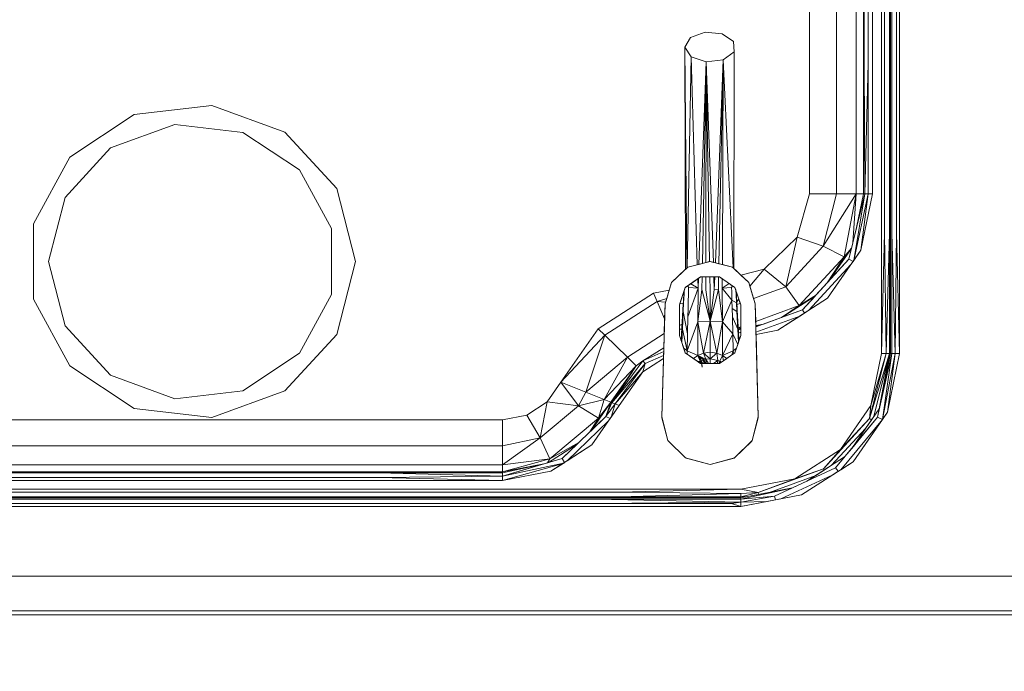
# Model space of a CAD drawing. Header units: millimetres. Extents: x -38341 to 3709, y -10682 to 48718.
# Tile 82 of 118: x -4448 to -3882, y 38178 to 38553. Entities that reach past the tile are written whole.
import ezdxf

# ---------------------------------------------------------------- set-up
doc = ezdxf.new("R2010")
doc.units = ezdxf.units.MM
doc.header["$LTSCALE"] = 50
for name, color, linetype, lineweight in [('02モデリング-03スラブ-仕上げ', 7, 'Continuous', 5), ('02モデリング-03スラブ-仕上げ_ハッチング', 7, 'Continuous', 5), ('02モデリング-07建具-木製', 7, 'Continuous', 5), ('02モデリング-07建具-木製_ハッチング', 7, 'Continuous', 5), ('08設備機器-流し台', 7, 'Continuous', 5), ('08設備機器-流し台_ハッチング', 7, 'Continuous', 5), ('一般', 7, 'Continuous', 5)]:
    doc.layers.add(name, color=color, linetype=linetype, lineweight=lineweight)
doc.styles.get("Standard").update_dxf_attribs({"font": 'txt', "bigfont": 'BIGFONT.SHX'})

# ---------------------------------------------------------------- blocks, each defined once
blk = doc.blocks.new('グループ-233')
at = {"color": 255, "linetype": 'Continuous', "lineweight": 5, "transparency": 33554687}
blk.add_wipeout([(11725, 4717.5), (11725, 2532.5), (8942.5, 2532.5), (8942.5, 4717.5)], dxfattribs=at).dxf.layer = '02モデリング-03スラブ-仕上げ_ハッチング'
at = {"layer": '02モデリング-03スラブ-仕上げ', "color": 7, "linetype": 'Continuous', "lineweight": 5, "transparency": 33554687, "flags": 128}
blk.add_lwpolyline([(11725, 4717.5), (11725, 2532.5), (8942.5, 2532.5), (8942.5, 4717.5)], close=True, dxfattribs=at)
at = {"color": 255, "linetype": 'Continuous', "lineweight": 5, "transparency": 33554687}
blk.add_wipeout([(11725, 4717.5), (11725, 2532.5), (8942.5, 2532.5), (8942.5, 4717.5)], dxfattribs=at).dxf.layer = '02モデリング-03スラブ-仕上げ_ハッチング'
at = {"layer": '02モデリング-03スラブ-仕上げ', "color": 7, "linetype": 'Continuous', "lineweight": 5, "transparency": 33554687, "flags": 128}
blk.add_lwpolyline([(11725, 4717.5), (11725, 2532.5), (8942.5, 2532.5), (8942.5, 4717.5)], close=True, dxfattribs=at)
at = {"layer": '02モデリング-03スラブ-仕上げ', "color": 0, "flags": 1}
for tag in ['instanceID', 'IFC_UUID']:
    blk.add_attdef(tag, (8942.5, 2532.5), '', height=0.18, dxfattribs=at)
blk = doc.blocks.new('グループ-234')
at = {"color": 255, "linetype": 'Continuous', "lineweight": 5, "transparency": 33554687}
blk.add_wipeout([(4822.5, 585), (4822.5, 5617.5), (8877.5, 5617.5), (8877.5, 2467.5), (11022.5, 2467.5), (11022.5, 2117.5), (11677.5, 2117.5), (11677.5, 572.5), (11227.5, 572.5), (11227.5, 122.5), (5272.5, 122.5), (5272.5, 572.5), (4822.5, 572.5)], dxfattribs=at).dxf.layer = '02モデリング-03スラブ-仕上げ_ハッチング'
blk.add_wipeout([(4822.5, 585), (4822.5, 5617.5), (8877.5, 5617.5), (8877.5, 2467.5), (11022.5, 2467.5), (11022.5, 2117.5), (11677.5, 2117.5), (11677.5, 572.5), (11227.5, 572.5), (11227.5, 122.5), (5272.5, 122.5), (5272.5, 572.5), (4822.5, 572.5)], dxfattribs=at).dxf.layer = '02モデリング-03スラブ-仕上げ_ハッチング'
at = {"layer": '02モデリング-03スラブ-仕上げ', "color": 0, "flags": 1}
for tag in ['instanceID', 'IFC_UUID']:
    blk.add_attdef(tag, (4822.5, 122.5), '', height=0.18, dxfattribs=at)
blk = doc.blocks.new('グループ-264')
at = {"color": 255, "linetype": 'Continuous', "lineweight": 18, "transparency": 33554687}
blk.add_wipeout([(10819.71, 3210.25), (10819.71, 3197.25), (10829.05, 3197.25), (10829.05, 3210.25), (11597.94, 3210.25), (11597.94, 3197.25), (11602.61, 3197.25), (11602.61, 2547.25), (8956.63, 2547.25), (8956.63, 3197.25), (8961.3, 3197.25), (8961.3, 3210.25), (10041.48, 3210.25), (10041.48, 3197.25), (10050.82, 3197.25), (10050.82, 3210.25)], dxfattribs=at).dxf.layer = '08設備機器-流し台_ハッチング'
at = {"layer": '08設備機器-流し台', "color": 7, "linetype": 'Continuous', "lineweight": 13, "transparency": 33554687}
for p, q in [((9975.59, 2695.25), (9975.59, 3043.25)), ((9980.78, 2695.25), (9980.78, 3043.25)), ((9980.78, 2695.25), (9980.78, 3043.25)), ((9985.97, 2695.25), (9985.97, 3043.25)), ((9934.08, 2787.25), (9934.08, 3012.25)), ((9949.65, 2787.25), (9949.65, 3012.25)), ((9961.04, 2787.25), (9961.04, 3012.25)), ((9965.21, 2787.25), (9965.21, 3012.25)), ((9965.21, 2787.25), (9965.21, 3012.25)), ((9970.4, 2787.25), (9970.4, 3012.25)), ((9977.36, 2764.85), (9977.36, 2973.65)), ((9980.08, 2764.85), (9980.08, 2973.65)), ((9981.47, 2764.85), (9981.47, 2973.65)), ((9984.19, 2764.85), (9984.19, 2973.65)), ((9965.52, 2862.25), (9965.52, 2937.25)), ((9967.81, 2862.25), (9967.81, 2937.25)), ((9865.67, 2877.12), (9862.49, 2871.54)), ((9865.67, 2877.12), (9862.49, 2871.54)), ((9874.15, 2880.19), (9865.67, 2877.12)), ((9874.15, 2880.19), (9865.67, 2877.12)), ((9883.98, 2879.31), (9874.15, 2880.19)), ((9883.98, 2879.31), (9874.15, 2880.19)), ((9890.55, 2874.88), (9883.98, 2879.31)), ((9890.55, 2874.88), (9883.98, 2879.31)), ((9866.11, 2866.05), (9862.49, 2871.54)), ((9862.49, 2871.54), (9862.93, 2743.78)), ((9862.49, 2871.54), (9863.62, 2744.44)), ((9862.49, 2871.54), (9862.93, 2743.78)), ((9890.55, 2874.88), (9890.78, 2868.99)), ((9890.55, 2874.88), (9890.78, 2868.99)), ((9866.11, 2866.05), (9863.83, 2744.63)), ((9874.82, 2863.22), (9866.11, 2866.05)), ((9869.65, 2746.39), (9866.11, 2866.05)), ((9884.57, 2864.38), (9874.82, 2863.22)), ((9884.57, 2864.38), (9880.03, 2747.49)), ((9884.57, 2864.38), (9882.08, 2746.97)), ((9884.57, 2864.38), (9884.04, 2746.47)), ((9890.78, 2868.99), (9884.57, 2864.38)), ((9890.29, 2744.55), (9884.57, 2864.38)), ((9890.64, 2744.22), (9890.78, 2868.99)), ((9890.64, 2744.22), (9890.78, 2868.99)), ((9870.56, 2746.62), (9874.82, 2863.22)), ((9872.55, 2747.12), (9874.82, 2863.22)), ((9874.63, 2747.65), (9874.82, 2863.22)), ((9874.82, 2863.22), (9876.74, 2748.19)), ((9874.82, 2863.22), (9878.87, 2747.79)), ((9965.21, 2787.25), (9965.52, 2862.25)), ((9965.91, 2787.25), (9965.52, 2862.25)), ((9965.91, 2787.25), (9967.81, 2862.25)), ((9967.81, 2787.25), (9967.81, 2862.25)), ((9590.53, 2838.09), (9545.91, 2832.87)), ((9590.53, 2838.09), (9545.91, 2832.87)), ((9632.56, 2822.73), (9590.53, 2838.09)), ((9632.56, 2822.73), (9590.53, 2838.09)), ((9545.91, 2832.87), (9508.92, 2808.27)), ((9545.91, 2832.87), (9508.92, 2808.27)), ((9569.27, 2827.17), (9532.35, 2813.68)), ((9532.35, 2813.68), (9569.27, 2827.17)), ((9608.46, 2822.59), (9569.27, 2827.17)), ((9608.46, 2822.59), (9569.27, 2827.17)), ((9640.96, 2800.97), (9608.46, 2822.59)), ((9640.96, 2800.97), (9608.46, 2822.59)), ((9662.36, 2790.31), (9632.56, 2822.73)), ((9662.36, 2790.31), (9632.56, 2822.73)), ((9532.35, 2813.68), (9506.17, 2785.2)), ((9506.17, 2785.2), (9532.35, 2813.68)), ((9508.92, 2808.27), (9488.03, 2769.91)), ((9508.92, 2808.27), (9488.03, 2769.91)), ((9659.31, 2767.28), (9640.96, 2800.97)), ((9659.31, 2767.28), (9640.96, 2800.97)), ((9506.17, 2785.2), (9496.72, 2748.25)), ((9506.17, 2785.2), (9496.72, 2748.25)), ((9673.12, 2748.25), (9662.36, 2790.31)), ((9673.12, 2748.25), (9662.36, 2790.31)), ((9927.13, 2762.25), (9934.08, 2787.25)), ((9934.08, 2787.25), (9949.65, 2787.25)), ((9941.92, 2757.05), (9961.04, 2787.25)), ((9941.92, 2757.05), (9949.65, 2787.25)), ((9961.04, 2787.25), (9949.65, 2787.25)), ((9954.04, 2750.92), (9961.04, 2787.25)), ((9956.78, 2749.53), (9965.91, 2787.25)), ((9959.06, 2758.95), (9961.04, 2787.25)), ((9959.61, 2748.84), (9965.91, 2787.25)), ((9959.64, 2748.84), (9967.81, 2787.25)), ((9961.04, 2787.25), (9965.21, 2787.25)), ((9961.19, 2767.76), (9965.91, 2787.25)), ((9961.19, 2767.76), (9965.21, 2787.25)), ((9961.19, 2767.76), (9965.21, 2787.25)), ((9963.69, 2754.73), (9970.4, 2787.25)), ((9963.69, 2754.73), (9967.81, 2787.25)), ((9965.21, 2787.25), (9965.91, 2787.25)), ((9967.81, 2787.25), (9965.91, 2787.25)), ((9967.81, 2787.25), (9970.4, 2787.25)), ((9488.03, 2769.91), (9488.03, 2726.6)), ((9488.03, 2769.91), (9488.03, 2726.6)), ((9659.31, 2729.23), (9659.31, 2767.28)), ((9659.31, 2729.23), (9659.31, 2767.28)), ((9959.06, 2758.95), (9961.19, 2767.76)), ((9975.59, 2695.25), (9977.36, 2764.85)), ((9978.18, 2695.25), (9977.36, 2764.85)), ((9978.18, 2695.25), (9980.08, 2764.85)), ((9980.08, 2695.25), (9980.08, 2764.85)), ((9983.37, 2695.25), (9981.47, 2764.85)), ((9981.47, 2695.25), (9981.47, 2764.85)), ((9983.37, 2695.25), (9984.19, 2764.85)), ((9985.97, 2695.25), (9984.19, 2764.85)), ((9908.14, 2743.95), (9927.13, 2762.25)), ((9927.13, 2762.25), (9920.51, 2733.76)), ((9920.51, 2733.76), (9941.92, 2757.05)), ((9927.13, 2762.25), (9941.92, 2757.05)), ((9941.92, 2757.05), (9954.04, 2750.92)), ((9958.34, 2755.99), (9959.06, 2758.95)), ((9944.56, 2727.15), (9963.69, 2754.73)), ((9945.35, 2737.1), (9958.28, 2755.76)), ((9945.35, 2737.1), (9958.28, 2755.76)), ((9954.04, 2750.92), (9958.34, 2755.99)), ((9956.78, 2749.53), (9958.28, 2755.76)), ((9958.28, 2755.76), (9958.34, 2755.99)), ((9959.66, 2748.91), (9963.69, 2754.73)), ((9496.72, 2748.25), (9506.17, 2711.31)), ((9496.72, 2748.25), (9506.17, 2711.31)), ((9662.36, 2706.2), (9673.12, 2748.25)), ((9662.36, 2706.2), (9673.12, 2748.25)), ((9877.01, 2748.25), (9864.24, 2745.01)), ((9869.65, 2746.39), (9864.24, 2745.01)), ((9870.56, 2746.62), (9869.65, 2746.39)), ((9872.55, 2747.12), (9870.56, 2746.62)), ((9874.63, 2747.65), (9872.55, 2747.12)), ((9876.74, 2748.19), (9874.63, 2747.65)), ((9877.01, 2748.25), (9876.74, 2748.19)), ((9878.87, 2747.79), (9877.01, 2748.25)), ((9889.79, 2745.01), (9877.01, 2748.25)), ((9880.03, 2747.49), (9878.87, 2747.79)), ((9882.08, 2746.97), (9880.03, 2747.49)), ((9884.04, 2746.47), (9882.08, 2746.97)), ((9889.79, 2745.01), (9884.04, 2746.47)), ((9928.29, 2722.9), (9954.04, 2750.92)), ((9930.05, 2720.45), (9956.78, 2749.53)), ((9933.84, 2720.24), (9958.01, 2746.54)), ((9954.04, 2750.92), (9944.39, 2736.05)), ((9944.56, 2727.15), (9958.01, 2746.54)), ((9945.35, 2737.1), (9956.78, 2749.53)), ((9956.78, 2749.53), (9959.23, 2748.29)), ((9958.01, 2746.54), (9959.23, 2748.29)), ((9959.23, 2748.29), (9959.61, 2748.84)), ((9864.24, 2745.01), (9854.78, 2736.13)), ((9862.93, 2743.78), (9854.78, 2736.13)), ((9863.62, 2744.44), (9862.93, 2743.78)), ((9863.83, 2744.63), (9863.62, 2744.44)), ((9864.24, 2745.01), (9863.83, 2744.63)), ((9890.29, 2744.55), (9889.79, 2745.01)), ((9899.25, 2736.13), (9889.79, 2745.01)), ((9890.64, 2744.22), (9890.29, 2744.55)), ((9894.63, 2740.47), (9890.64, 2744.22)), ((9894.63, 2740.47), (9908.14, 2743.95)), ((9899.25, 2736.13), (9894.63, 2740.47)), ((9899.87, 2734.09), (9908.14, 2743.95)), ((9908.14, 2743.95), (9920.51, 2733.76)), ((9854.78, 2736.13), (9851.08, 2723.91)), ((9854.78, 2736.13), (9853.45, 2731.75)), ((9871.57, 2739.42), (9862.75, 2733.25)), ((9864.15, 2734.23), (9863.57, 2733.83)), ((9864.39, 2734.4), (9864.15, 2734.23)), ((9864.68, 2733.36), (9864.15, 2734.23)), ((9865.96, 2735.5), (9864.39, 2734.4)), ((9864.39, 2734.4), (9864.68, 2733.36)), ((9869.89, 2738.25), (9865.96, 2735.5)), ((9870.05, 2732.84), (9865.96, 2735.5)), ((9870.26, 2738.51), (9869.89, 2738.25)), ((9870.05, 2732.84), (9869.89, 2738.25)), ((9870.05, 2732.84), (9870.26, 2738.51)), ((9871.57, 2739.42), (9870.26, 2738.51)), ((9871.57, 2739.42), (9872.4, 2739.42)), ((9871.57, 2739.42), (9882.46, 2739.42)), ((9872.26, 2732.26), (9872.4, 2739.42)), ((9872.4, 2739.42), (9874.62, 2739.42)), ((9874.61, 2731.9), (9874.62, 2739.42)), ((9874.62, 2739.42), (9876.89, 2739.42)), ((9876.89, 2739.42), (9877.01, 2731.79)), ((9876.89, 2739.42), (9879.16, 2739.42)), ((9879.16, 2739.42), (9879.42, 2731.9)), ((9879.16, 2739.42), (9879.71, 2739.42)), ((9879.71, 2739.42), (9879.42, 2731.9)), ((9879.71, 2739.42), (9881.92, 2739.42)), ((9881.92, 2739.42), (9881.77, 2732.26)), ((9881.92, 2739.42), (9882.46, 2739.42)), ((9882.46, 2739.42), (9884, 2738.34)), ((9882.46, 2739.42), (9891.28, 2733.25)), ((9884, 2738.34), (9883.98, 2732.84)), ((9887.96, 2735.57), (9883.98, 2732.84)), ((9884, 2738.34), (9887.96, 2735.57)), ((9887.96, 2735.57), (9889.67, 2734.37)), ((9889.35, 2733.36), (9889.67, 2734.37)), ((9889.35, 2733.36), (9889.88, 2734.23)), ((9889.67, 2734.37), (9889.88, 2734.23)), ((9889.88, 2734.23), (9890.4, 2733.87)), ((9902.94, 2723.91), (9899.25, 2736.13)), ((9899.87, 2734.09), (9899.25, 2736.13)), ((9937.55, 2728.62), (9944.39, 2736.05)), ((9944.39, 2736.05), (9945.35, 2737.1)), ((9640.96, 2695.54), (9659.31, 2729.23)), ((9640.96, 2695.54), (9659.31, 2729.23)), ((9812.6, 2709.52), (9844.55, 2730.05)), ((9844.55, 2730.05), (9853.45, 2731.75)), ((9846.61, 2725.23), (9844.55, 2730.05)), ((9853.45, 2731.75), (9852.04, 2727.07)), ((9862.75, 2733.25), (9859.37, 2723.25)), ((9861.77, 2730.35), (9859.67, 2724.14)), ((9861.95, 2730.5), (9861.68, 2725.42)), ((9861.94, 2730.41), (9861.68, 2725.43)), ((9862.05, 2729.48), (9861.8, 2724.45)), ((9861.97, 2730.95), (9861.95, 2730.5)), ((9862.07, 2731.23), (9861.97, 2730.95)), ((9862.15, 2731.48), (9862.05, 2729.48)), ((9862.15, 2731.48), (9862.07, 2731.23)), ((9862.26, 2731.79), (9862.15, 2731.48)), ((9862.75, 2733.25), (9862.27, 2731.85)), ((9863, 2733.42), (9862.77, 2733.26)), ((9863.57, 2733.83), (9863, 2733.42)), ((9870.05, 2732.84), (9864.22, 2716.36)), ((9864.54, 2728.5), (9864.48, 2726.07)), ((9864.6, 2730.93), (9864.54, 2728.5)), ((9864.68, 2733.36), (9864.6, 2730.93)), ((9870.05, 2732.84), (9864.68, 2733.36)), ((9869.95, 2713.53), (9870.05, 2732.84)), ((9872.26, 2732.26), (9869.95, 2713.53)), ((9877.01, 2713.95), (9872.26, 2732.26)), ((9877.01, 2713.95), (9874.61, 2731.9)), ((9881.77, 2732.26), (9877.01, 2713.95)), ((9879.42, 2731.9), (9877.01, 2713.95)), ((9877.01, 2731.79), (9877.01, 2713.95)), ((9879.42, 2731.9), (9881.77, 2732.26)), ((9884.08, 2713.52), (9881.77, 2732.26)), ((9889.35, 2733.36), (9883.98, 2732.84)), ((9884.08, 2713.52), (9883.98, 2732.84)), ((9889.55, 2726.07), (9883.98, 2732.84)), ((9889.42, 2730.93), (9889.35, 2733.36)), ((9889.49, 2728.5), (9889.42, 2730.93)), ((9889.55, 2726.07), (9889.49, 2728.5)), ((9890.4, 2733.87), (9891.03, 2733.42)), ((9891.03, 2733.42), (9891.28, 2733.25)), ((9891.28, 2733.25), (9894.65, 2723.25)), ((9891.28, 2733.25), (9891.72, 2731.94)), ((9891.75, 2731.85), (9891.88, 2731.48)), ((9891.98, 2729.48), (9891.88, 2731.48)), ((9891.88, 2731.48), (9891.97, 2731.19)), ((9891.97, 2731.19), (9892.06, 2730.95)), ((9892.23, 2724.45), (9891.98, 2729.48)), ((9892.08, 2730.5), (9892.06, 2730.95)), ((9892.35, 2725.42), (9892.08, 2730.5)), ((9892.35, 2725.42), (9892.08, 2730.5)), ((9892.2, 2730.54), (9893.54, 2726.56)), ((9902.01, 2727), (9899.87, 2734.09)), ((9902.01, 2727), (9920.51, 2733.76)), ((9920.51, 2733.76), (9928.29, 2722.9)), ((9928.29, 2722.9), (9937.55, 2728.62)), ((9937.35, 2728.4), (9937.55, 2728.62)), ((9508.92, 2688.24), (9488.03, 2726.6)), ((9488.03, 2726.6), (9508.92, 2688.24)), ((9816.42, 2705.83), (9846.61, 2725.23)), ((9846.61, 2725.23), (9852.04, 2727.07)), ((9850.85, 2715.35), (9846.61, 2725.23)), ((9846.61, 2725.23), (9851.36, 2724.84)), ((9851.08, 2723.91), (9849.32, 2658.95)), ((9851.08, 2723.91), (9850.85, 2715.35)), ((9851.36, 2724.84), (9851.08, 2723.91)), ((9852.04, 2727.07), (9851.36, 2724.84)), ((9859.67, 2724.14), (9859.37, 2723.25)), ((9859.37, 2723.25), (9859.37, 2705.75)), ((9859.37, 2723.25), (9859.37, 2711.5)), ((9859.67, 2724.14), (9861.6, 2723.98)), ((9861.68, 2725.42), (9861.4, 2720.35)), ((9861.6, 2723.98), (9861.4, 2720.35)), ((9861.68, 2725.42), (9861.56, 2719.42)), ((9861.8, 2724.45), (9861.56, 2719.42)), ((9861.68, 2725.42), (9861.6, 2723.98)), ((9864.48, 2726.07), (9864.34, 2721.22)), ((9889.55, 2726.07), (9884.08, 2713.52)), ((9889.68, 2721.22), (9889.55, 2726.07)), ((9892.23, 2724.45), (9889.55, 2726.07)), ((9892.63, 2720.35), (9892.23, 2724.45)), ((9892.46, 2719.42), (9892.23, 2724.45)), ((9892.35, 2725.42), (9892.63, 2720.35)), ((9892.35, 2725.42), (9892.37, 2725.16)), ((9892.37, 2725.16), (9893.54, 2726.56)), ((9892.37, 2725.16), (9892.46, 2723.51)), ((9892.46, 2723.51), (9894.34, 2724.19)), ((9892.46, 2723.51), (9892.63, 2720.35)), ((9893.54, 2726.56), (9894.34, 2724.19)), ((9894.34, 2724.19), (9894.65, 2723.25)), ((9894.65, 2723.25), (9894.65, 2705.75)), ((9894.65, 2723.25), (9894.65, 2711.9)), ((9902.94, 2723.91), (9902.01, 2727)), ((9904.71, 2658.95), (9902.94, 2723.91)), ((9903.08, 2719.02), (9902.94, 2723.91)), ((9903.22, 2713.74), (9928.29, 2722.9)), ((9915.96, 2708.72), (9944.56, 2727.15)), ((9918.05, 2716.07), (9928.29, 2722.9)), ((9918.39, 2716.19), (9937.35, 2728.4)), ((9918.39, 2716.19), (9937.35, 2728.4)), ((9930.05, 2720.45), (9937.35, 2728.4)), ((9933.84, 2720.24), (9944.56, 2727.15)), ((9861.4, 2720.35), (9860.85, 2710.2)), ((9861.4, 2720.35), (9860.96, 2712.25)), ((9861.4, 2720.35), (9861.08, 2709.37)), ((9861.56, 2719.42), (9861.08, 2709.37)), ((9863.99, 2706.65), (9861.56, 2719.42)), ((9864.34, 2721.22), (9864.22, 2716.36)), ((9889.81, 2716.36), (9889.68, 2721.22)), ((9892.46, 2719.42), (9889.68, 2721.22)), ((9893.18, 2710.2), (9892.46, 2719.42)), ((9892.95, 2709.37), (9892.46, 2719.42)), ((9892.63, 2720.35), (9893.18, 2710.2)), ((9892.63, 2720.35), (9893.16, 2710.63)), ((9903.22, 2713.74), (9903.08, 2719.02)), ((9903.3, 2710.68), (9930.05, 2720.45)), ((9918.39, 2716.19), (9930.05, 2720.45)), ((9928.53, 2716.82), (9931.35, 2718.64)), ((9930.05, 2720.45), (9931.35, 2718.64)), ((9931.35, 2718.64), (9933.84, 2720.24)), ((9850.85, 2715.35), (9850.62, 2706.86)), ((9859.37, 2711.5), (9860.96, 2712.25)), ((9859.37, 2711.5), (9859.37, 2709.3)), ((9860.96, 2712.25), (9860.85, 2710.2)), ((9869.95, 2713.53), (9863.77, 2696.95)), ((9864.22, 2716.36), (9863.99, 2706.65)), ((9869.86, 2694.23), (9869.95, 2713.53)), ((9877.01, 2713.95), (9869.95, 2713.53)), ((9873.12, 2695.62), (9869.95, 2713.53)), ((9877.01, 2713.95), (9873.12, 2695.62)), ((9884.08, 2713.52), (9877.01, 2713.95)), ((9880.91, 2695.62), (9877.01, 2713.95)), ((9877.01, 2713.95), (9877.01, 2696.11)), ((9884.08, 2713.52), (9880.91, 2695.62)), ((9884.08, 2713.52), (9884.16, 2694.22)), ((9890.04, 2706.65), (9884.08, 2713.52)), ((9890.04, 2706.65), (9889.81, 2716.36)), ((9892.95, 2709.37), (9889.81, 2716.36)), ((9894.65, 2711.9), (9894.65, 2710.61)), ((9903.28, 2711.54), (9903.22, 2713.74)), ((9903.28, 2711.54), (9907.71, 2712.29)), ((9903.29, 2711.3), (9903.28, 2711.54)), ((9903.29, 2711.3), (9906.88, 2711.99)), ((9903.29, 2711.3), (9906.88, 2711.99)), ((9903.29, 2711.07), (9905.9, 2711.63)), ((9903.3, 2710.68), (9905.9, 2711.63)), ((9903.39, 2707.63), (9928.53, 2716.82)), ((9905.9, 2711.63), (9906.88, 2711.99)), ((9906.88, 2711.99), (9907.71, 2712.29)), ((9907.71, 2712.29), (9918.05, 2716.07)), ((9915.96, 2708.72), (9928.53, 2716.82)), ((9918.05, 2716.07), (9918.39, 2716.19)), ((9506.17, 2711.31), (9532.35, 2682.83)), ((9506.17, 2711.31), (9532.35, 2682.83)), ((9632.56, 2673.77), (9662.36, 2706.2)), ((9632.56, 2673.77), (9662.36, 2706.2)), ((9791.21, 2678.79), (9812.6, 2709.52)), ((9791.21, 2678.79), (9816.42, 2705.83)), ((9805.57, 2673.02), (9816.42, 2705.83)), ((9812.6, 2709.52), (9816.42, 2705.83)), ((9816.42, 2705.83), (9829.44, 2693.25)), ((9829.44, 2693.25), (9850.62, 2706.86)), ((9850.62, 2706.86), (9850.58, 2705.5)), ((9859.37, 2709.3), (9860.81, 2709.43)), ((9859.37, 2709.3), (9859.37, 2705.75)), ((9860.85, 2710.2), (9860.44, 2702.61)), ((9860.81, 2709.43), (9860.5, 2703.73)), ((9860.85, 2710.2), (9860.67, 2701.93)), ((9861.08, 2709.37), (9860.72, 2701.76)), ((9860.85, 2710.2), (9860.81, 2709.43)), ((9863.77, 2696.95), (9861.08, 2709.37)), ((9863.99, 2706.65), (9863.77, 2696.95)), ((9890.04, 2706.65), (9884.16, 2694.22)), ((9892.88, 2700.49), (9890.04, 2706.65)), ((9890.25, 2696.95), (9890.04, 2706.65)), ((9893.31, 2701.76), (9892.95, 2709.37)), ((9893.53, 2702.43), (9892.95, 2709.37)), ((9893.16, 2710.63), (9893.18, 2710.2)), ((9893.18, 2710.2), (9893.59, 2702.61)), ((9893.19, 2710.08), (9894.65, 2710.61)), ((9893.19, 2710.08), (9893.2, 2709.84)), ((9893.2, 2709.84), (9894.65, 2710.09)), ((9893.2, 2709.84), (9893.23, 2709.37)), ((9893.23, 2709.37), (9894.65, 2709.64)), ((9893.23, 2709.37), (9894.65, 2709.64)), ((9893.23, 2709.37), (9893.25, 2708.94)), ((9893.25, 2708.94), (9894.65, 2709.23)), ((9893.25, 2708.94), (9893.35, 2707.04)), ((9893.35, 2707.04), (9894.65, 2707.52)), ((9893.35, 2707.04), (9894.65, 2707.52)), ((9893.35, 2707.04), (9893.49, 2704.42)), ((9894.65, 2710.61), (9894.65, 2710.09)), ((9894.65, 2710.09), (9894.65, 2709.64)), ((9894.65, 2709.64), (9894.65, 2709.23)), ((9894.65, 2709.23), (9894.65, 2707.52)), ((9894.65, 2707.52), (9894.65, 2705.75)), ((9903.29, 2711.07), (9903.29, 2711.3)), ((9903.3, 2710.68), (9903.29, 2711.07)), ((9903.36, 2708.5), (9903.3, 2710.68)), ((9903.39, 2707.63), (9903.36, 2708.5)), ((9903.42, 2706.32), (9903.39, 2707.63)), ((9903.42, 2706.32), (9915.96, 2708.72)), ((9903.42, 2706.32), (9915.96, 2708.72)), ((9904.71, 2658.95), (9903.42, 2706.32)), ((9850.58, 2705.5), (9850.4, 2698.62)), ((9859.37, 2705.75), (9862.75, 2695.76)), ((9859.37, 2705.75), (9860.1, 2703.6)), ((9860.1, 2703.6), (9860.5, 2703.73)), ((9860.1, 2703.6), (9860.22, 2703.25)), ((9860.47, 2703.31), (9860.22, 2703.25)), ((9860.47, 2703.31), (9860.22, 2703.25)), ((9860.22, 2703.25), (9860.44, 2702.61)), ((9860.47, 2703.31), (9860.44, 2702.61)), ((9860.44, 2702.61), (9860.67, 2701.93)), ((9860.5, 2703.73), (9860.47, 2703.31)), ((9860.67, 2701.93), (9860.72, 2701.76)), ((9860.72, 2701.76), (9861.87, 2698.37)), ((9894.65, 2705.75), (9891.28, 2695.76)), ((9892.88, 2700.49), (9892.16, 2698.37)), ((9893.31, 2701.76), (9892.88, 2700.49)), ((9893.53, 2702.43), (9893.31, 2701.76)), ((9893.49, 2704.42), (9894.25, 2704.56)), ((9893.49, 2704.42), (9894.25, 2704.56)), ((9893.49, 2704.42), (9893.59, 2702.61)), ((9893.59, 2702.61), (9893.53, 2702.43)), ((9894.25, 2704.56), (9893.59, 2702.61)), ((9894.65, 2705.75), (9894.25, 2704.56)), ((9608.46, 2673.92), (9640.96, 2695.54)), ((9608.46, 2673.92), (9640.96, 2695.54)), ((9838.24, 2691.15), (9850.4, 2698.62)), ((9838.24, 2691.15), (9850.4, 2698.62)), ((9838.24, 2691.15), (9850.34, 2696.48)), ((9850.3, 2694.88), (9850.27, 2694.13)), ((9850.34, 2696.48), (9850.3, 2694.88)), ((9850.4, 2698.62), (9850.34, 2696.48)), ((9861.87, 2698.37), (9862.75, 2695.76)), ((9863.77, 2696.95), (9861.87, 2698.37)), ((9871.57, 2689.59), (9862.75, 2695.76)), ((9863.88, 2694.97), (9862.75, 2695.76)), ((9869.86, 2694.23), (9863.77, 2696.95)), ((9863.77, 2696.95), (9863.88, 2694.97)), ((9867.46, 2692.46), (9863.88, 2694.97)), ((9869.86, 2694.23), (9873.12, 2695.62)), ((9877.01, 2696.11), (9873.12, 2695.62)), ((9873.12, 2695.62), (9874.6, 2692.01)), ((9873.12, 2695.62), (9877.01, 2692.28)), ((9880.91, 2695.62), (9877.01, 2696.11)), ((9877.01, 2696.11), (9877.01, 2692.28)), ((9880.91, 2695.62), (9877.01, 2692.28)), ((9884.16, 2694.22), (9880.91, 2695.62)), ((9881.51, 2691.36), (9880.91, 2695.62)), ((9891.28, 2695.76), (9882.46, 2689.59)), ((9890.25, 2696.95), (9884.16, 2694.22)), ((9889.48, 2694.5), (9886.6, 2692.49)), ((9890.25, 2696.95), (9889.48, 2694.5)), ((9890.68, 2695.34), (9889.48, 2694.5)), ((9892.16, 2698.37), (9890.25, 2696.95)), ((9890.68, 2695.34), (9890.25, 2696.95)), ((9891.28, 2695.76), (9890.68, 2695.34)), ((9892.16, 2698.37), (9891.28, 2695.76)), ((9968.62, 2657.84), (9980.08, 2695.25)), ((9968.62, 2657.84), (9978.18, 2695.25)), ((9969.43, 2665.41), (9978.18, 2695.25)), ((9969.43, 2665.41), (9975.59, 2695.25)), ((9971.21, 2659.15), (9980.08, 2695.25)), ((9973.34, 2658.73), (9981.47, 2695.25)), ((9974.22, 2663.49), (9980.78, 2695.25)), ((9974.22, 2663.49), (9981.47, 2695.25)), ((9974.22, 2663.49), (9980.78, 2695.25)), ((9974.22, 2663.49), (9980.08, 2695.25)), ((9978.18, 2695.25), (9975.59, 2695.25)), ((9976.11, 2657.45), (9983.37, 2695.25)), ((9976.11, 2657.45), (9981.47, 2695.25)), ((9978.18, 2695.25), (9980.08, 2695.25)), ((9979.01, 2661.58), (9985.97, 2695.25)), ((9979.01, 2661.58), (9983.37, 2695.25)), ((9980.08, 2695.25), (9980.78, 2695.25)), ((9980.78, 2695.25), (9981.47, 2695.25)), ((9983.37, 2695.25), (9981.47, 2695.25)), ((9983.37, 2695.25), (9985.97, 2695.25)), ((9805.57, 2673.02), (9829.44, 2693.25)), ((9816.09, 2668.8), (9829.44, 2693.25)), ((9820.59, 2667), (9838.24, 2691.15)), ((9820.59, 2667), (9839.73, 2689.49)), ((9822.34, 2666.29), (9839.73, 2689.49)), ((9829.44, 2693.25), (9834.57, 2688.28)), ((9834.57, 2688.28), (9838.24, 2691.15)), ((9834.57, 2688.28), (9838.24, 2691.15)), ((9838.24, 2684.74), (9850.23, 2692.44)), ((9838.24, 2691.15), (9839.73, 2689.49)), ((9838.24, 2684.74), (9839.73, 2689.49)), ((9839.73, 2689.49), (9850.27, 2694.13)), ((9839.73, 2689.49), (9850.27, 2694.12)), ((9850.23, 2692.44), (9849.32, 2658.95)), ((9850.27, 2694.12), (9850.23, 2692.44)), ((9850.27, 2694.13), (9850.27, 2694.12)), ((9869.86, 2694.23), (9867.46, 2692.46)), ((9869.99, 2690.69), (9867.46, 2692.46)), ((9869.86, 2694.23), (9874.6, 2692.01)), ((9873.65, 2691.76), (9869.86, 2694.23)), ((9873.28, 2691.64), (9869.86, 2694.23)), ((9871.39, 2690.85), (9869.86, 2694.23)), ((9872.03, 2691.15), (9869.86, 2694.23)), ((9871.39, 2690.85), (9869.99, 2690.69)), ((9870.62, 2690.25), (9869.99, 2690.69)), ((9871.39, 2690.85), (9870.62, 2690.25)), ((9871.53, 2689.62), (9870.62, 2690.25)), ((9871.71, 2691), (9871.39, 2690.85)), ((9871.65, 2689.59), (9871.39, 2690.85)), ((9871.53, 2689.58), (9871.39, 2690.85)), ((9871.57, 2689.59), (9882.46, 2689.59)), ((9871.71, 2691), (9872.03, 2691.15)), ((9872, 2689.59), (9871.71, 2691)), ((9871.87, 2689.59), (9871.71, 2691)), ((9872.43, 2687.48), (9872, 2689.59)), ((9873.28, 2691.64), (9872.03, 2691.15)), ((9872.79, 2689.59), (9872.03, 2691.15)), ((9872.2, 2689.59), (9872.03, 2691.15)), ((9872.2, 2689.59), (9872.79, 2689.59)), ((9872.43, 2687.48), (9872.2, 2689.59)), ((9872.79, 2689.59), (9873.48, 2689.59)), ((9873.28, 2691.64), (9873.65, 2691.76)), ((9873.28, 2691.64), (9873.68, 2689.59)), ((9873.48, 2689.59), (9873.28, 2691.64)), ((9873.65, 2691.76), (9874.6, 2692.01)), ((9873.65, 2691.76), (9874.38, 2689.59)), ((9873.65, 2691.76), (9873.86, 2689.59)), ((9873.86, 2689.59), (9874.38, 2689.59)), ((9874.38, 2689.59), (9874.77, 2689.59)), ((9874.6, 2692.01), (9877.01, 2692.28)), ((9874.6, 2692.01), (9876.14, 2689.59)), ((9874.6, 2692.01), (9874.77, 2689.59)), ((9874.77, 2689.59), (9876.14, 2689.59)), ((9876.14, 2689.59), (9877.01, 2689.59)), ((9877.01, 2692.28), (9877.01, 2689.59)), ((9881.51, 2691.36), (9877.01, 2692.28)), ((9877.01, 2689.59), (9878.98, 2689.59)), ((9881.51, 2691.36), (9878.98, 2689.59)), ((9878.98, 2689.59), (9881.32, 2689.59)), ((9881.32, 2689.59), (9881.51, 2691.36)), ((9881.32, 2689.59), (9882.04, 2689.59)), ((9881.51, 2691.36), (9882.64, 2690.85)), ((9882.64, 2690.85), (9882.04, 2689.59)), ((9882.04, 2689.59), (9882.46, 2689.59)), ((9882.64, 2690.85), (9882.5, 2689.58)), ((9883.02, 2689.98), (9882.5, 2689.62)), ((9884.16, 2694.22), (9882.64, 2690.85)), ((9883.02, 2689.98), (9882.64, 2690.85)), ((9883.55, 2690.35), (9882.64, 2690.85)), ((9883.55, 2690.35), (9883.02, 2689.98)), ((9884.67, 2691.13), (9883.55, 2690.35)), ((9884.67, 2691.13), (9884.16, 2694.22)), ((9886.6, 2692.49), (9884.16, 2694.22)), ((9886.6, 2692.49), (9884.67, 2691.13)), ((9508.92, 2688.24), (9545.91, 2663.64)), ((9508.92, 2688.24), (9545.91, 2663.64)), ((9816.09, 2668.8), (9834.57, 2688.28)), ((9819.94, 2667.25), (9834.57, 2688.28)), ((9819.94, 2667.25), (9834.57, 2688.28)), ((9820.59, 2667), (9834.57, 2688.28)), ((9822.34, 2666.29), (9838.24, 2684.74)), ((9824.73, 2665.33), (9838.24, 2684.74)), ((9532.35, 2682.83), (9569.27, 2669.33)), ((9532.35, 2682.83), (9569.27, 2669.33)), ((9783.33, 2667.47), (9791.21, 2678.79)), ((9791.21, 2678.79), (9805.57, 2673.02)), ((9801.33, 2665.22), (9791.21, 2678.79)), ((9569.27, 2669.33), (9608.46, 2673.92)), ((9569.27, 2669.33), (9608.46, 2673.92)), ((9590.53, 2658.41), (9632.56, 2673.77)), ((9590.53, 2658.41), (9632.56, 2673.77)), ((9801.33, 2665.22), (9805.57, 2673.02)), ((9805.57, 2673.02), (9816.09, 2668.8)), ((9771.56, 2659.91), (9783.33, 2667.47)), ((9779.24, 2646.77), (9783.33, 2667.47)), ((9783.33, 2667.47), (9801.33, 2665.22)), ((9801.33, 2665.22), (9816.09, 2668.8)), ((9808.57, 2650.91), (9819.94, 2667.25)), ((9808.57, 2650.91), (9819.94, 2667.25)), ((9812.85, 2658.09), (9816.09, 2668.8)), ((9812.85, 2658.09), (9819.94, 2667.25)), ((9816.09, 2668.8), (9819.94, 2667.25)), ((9817.14, 2659.17), (9819.94, 2667.25)), ((9817.14, 2659.17), (9820.59, 2667)), ((9817.14, 2659.17), (9822.34, 2666.29)), ((9820.59, 2667), (9819.94, 2667.25)), ((9820.1, 2658.68), (9822.34, 2666.29)), ((9822.34, 2666.29), (9820.59, 2667)), ((9824.73, 2665.33), (9822.34, 2666.29)), ((9545.91, 2663.64), (9590.53, 2658.41)), ((9545.91, 2663.64), (9590.53, 2658.41)), ((9779.24, 2646.77), (9801.33, 2665.22)), ((9801.33, 2665.22), (9812.85, 2658.09)), ((9808.98, 2642.69), (9824.73, 2665.33)), ((9820.1, 2658.68), (9824.73, 2665.33)), ((9951.88, 2640.1), (9969.43, 2665.41)), ((9958.43, 2640.71), (9974.22, 2663.49)), ((9959.23, 2633.03), (9979.01, 2661.58)), ((9968.62, 2657.84), (9969.43, 2665.41)), ((9971.21, 2659.15), (9974.22, 2663.49)), ((9973.34, 2658.73), (9974.22, 2663.49)), ((9976.11, 2657.45), (9979.01, 2661.58)), ((9400.74, 2657.25), (9757.69, 2657.25)), ((9757.69, 2657.25), (9771.56, 2659.91)), ((9757.69, 2642.25), (9757.69, 2657.25)), ((9771.56, 2659.91), (9779.24, 2646.77)), ((9784.92, 2634.77), (9812.85, 2658.09)), ((9792.01, 2634.95), (9817.14, 2659.17)), ((9794.8, 2633.58), (9818.6, 2656.52)), ((9807.84, 2650.2), (9812.85, 2658.09)), ((9808.57, 2650.91), (9817.14, 2659.17)), ((9808.98, 2642.69), (9818.6, 2656.52)), ((9819.52, 2657.85), (9817.14, 2659.17)), ((9818.6, 2656.52), (9819.52, 2657.85)), ((9819.52, 2657.85), (9820.1, 2658.68)), ((9849.31, 2658.19), (9849.32, 2659.02)), ((9849.31, 2658.25), (9849.32, 2658.95)), ((9849.31, 2658.25), (9852.79, 2645.31)), ((9849.31, 2658.25), (9852.79, 2645.31)), ((9849.32, 2658.95), (9852.79, 2645.31)), ((9901.24, 2645.31), (9904.71, 2658.95)), ((9901.24, 2645.31), (9904.72, 2658.25)), ((9901.24, 2645.31), (9904.72, 2658.25)), ((9904.71, 2659.02), (9904.72, 2658.19)), ((9904.71, 2658.95), (9904.72, 2658.25)), ((9942.11, 2629), (9968.62, 2657.84)), ((9949.11, 2629.45), (9973.34, 2658.73)), ((9951.88, 2640.1), (9968.62, 2657.84)), ((9952.12, 2628.46), (9976.11, 2657.45)), ((9958.43, 2640.71), (9973.34, 2658.73)), ((9959.23, 2633.03), (9976.11, 2657.45)), ((9966.4, 2652.21), (9969.87, 2657.21)), ((9968.62, 2657.84), (9969.87, 2657.21)), ((9969.87, 2657.21), (9971.21, 2659.15)), ((9973.34, 2658.73), (9976.11, 2657.45)), ((9801.48, 2644.08), (9807.84, 2650.2)), ((9807.84, 2650.2), (9808.57, 2650.91)), ((9946.89, 2630.98), (9966.4, 2652.21)), ((9958.43, 2640.71), (9966.4, 2652.21)), ((9757.69, 2631.27), (9779.24, 2646.77)), ((9757.69, 2642.25), (9779.24, 2646.77)), ((9779.24, 2646.77), (9784.92, 2634.77)), ((9784.92, 2634.77), (9801.48, 2644.08)), ((9800.52, 2643.15), (9801.48, 2644.08)), ((9853.05, 2644.86), (9852.76, 2645.35)), ((9852.79, 2645.31), (9862.95, 2635.25)), ((9853.02, 2644.9), (9852.79, 2645.31)), ((9853.02, 2644.9), (9862.95, 2635.25)), ((9853.02, 2644.9), (9862.95, 2635.25)), ((9891.07, 2635.25), (9901.24, 2645.31)), ((9891.07, 2635.25), (9901, 2644.9)), ((9891.07, 2635.25), (9901, 2644.9)), ((9901.27, 2645.35), (9901, 2644.9)), ((9901.24, 2645.31), (9901, 2644.9)), ((9400.74, 2642.25), (9757.69, 2642.25)), ((9757.69, 2631.27), (9757.69, 2642.25)), ((9784.09, 2632.6), (9800.52, 2643.15)), ((9784.09, 2632.6), (9800.52, 2643.15)), ((9785.43, 2627.56), (9808.98, 2642.69)), ((9792.01, 2634.95), (9800.52, 2643.15)), ((9794.8, 2633.58), (9808.98, 2642.69)), ((9925.63, 2623.19), (9951.88, 2640.1)), ((9942.11, 2629), (9951.88, 2640.1)), ((9954.36, 2635.8), (9958.43, 2640.71)), ((9757.69, 2624.75), (9792.01, 2634.95)), ((9757.69, 2627.25), (9784.92, 2634.77)), ((9757.69, 2631.27), (9784.92, 2634.77)), ((9781.35, 2631.78), (9783.6, 2632.45)), ((9784.92, 2634.77), (9783.6, 2632.45)), ((9783.6, 2632.45), (9784.09, 2632.6)), ((9784.09, 2632.6), (9792.01, 2634.95)), ((9792.01, 2634.95), (9793.38, 2632.67)), ((9792.45, 2632.07), (9793.56, 2632.38)), ((9792.63, 2632.19), (9793.38, 2632.67)), ((9792.63, 2632.19), (9793.56, 2632.38)), ((9793.38, 2632.67), (9794.37, 2633.3)), ((9794.37, 2633.3), (9794.8, 2633.58)), ((9862.95, 2635.25), (9863.16, 2635.13)), ((9862.95, 2635.25), (9877.01, 2631.55)), ((9863.16, 2635.13), (9877.01, 2631.55)), ((9863.16, 2635.13), (9877.01, 2631.55)), ((9877.01, 2631.55), (9891.07, 2635.25)), ((9877.01, 2631.55), (9890.87, 2635.13)), ((9877.01, 2631.55), (9890.87, 2635.13)), ((9890.85, 2635.12), (9891.1, 2635.26)), ((9890.87, 2635.13), (9891.07, 2635.25)), ((9929.6, 2613.95), (9959.23, 2633.03)), ((9932.6, 2621.79), (9954.36, 2635.8)), ((9946.89, 2630.98), (9954.36, 2635.8)), ((9949.11, 2629.45), (9954.36, 2635.8)), ((9952.12, 2628.46), (9959.23, 2633.03)), ((9400.74, 2631.27), (9757.69, 2631.27)), ((9400.74, 2627.25), (9757.69, 2627.25)), ((9400.74, 2627.25), (9757.69, 2627.25)), ((9472.13, 2626.58), (9686.3, 2626.58)), ((9686.3, 2626.58), (9757.69, 2624.75)), ((9686.3, 2626.58), (9757.69, 2626.58)), ((9757.69, 2624.75), (9792.63, 2632.19)), ((9757.69, 2622.25), (9792.45, 2632.07)), ((9757.69, 2627.25), (9781.35, 2631.78)), ((9757.69, 2627.25), (9781.35, 2631.78)), ((9757.69, 2624.75), (9780.66, 2631.58)), ((9757.69, 2626.58), (9780.66, 2631.58)), ((9757.69, 2631.27), (9757.69, 2627.25)), ((9757.69, 2622.25), (9785.43, 2627.56)), ((9757.69, 2626.58), (9757.69, 2627.25)), ((9757.69, 2624.75), (9757.69, 2626.58)), ((9780.66, 2631.58), (9781.35, 2631.78)), ((9785.43, 2627.56), (9792.45, 2632.07)), ((9904.72, 2615.34), (9942.11, 2629)), ((9914.09, 2613.2), (9949.11, 2629.45)), ((9925.63, 2623.19), (9942.11, 2629)), ((9932.6, 2621.79), (9949.11, 2629.45)), ((9937.85, 2625.16), (9942.64, 2628.25)), ((9942.11, 2629), (9942.64, 2628.25)), ((9942.64, 2628.25), (9946.11, 2630.48)), ((9946.11, 2630.48), (9946.89, 2630.98)), ((9947.59, 2625.54), (9950.69, 2627.54)), ((9949.11, 2629.45), (9950.69, 2627.54)), ((9950.69, 2627.54), (9951.83, 2628.27)), ((9951.83, 2628.27), (9952.12, 2628.46)), ((9400.74, 2622.25), (9757.69, 2622.25)), ((9472.13, 2623.96), (9686.3, 2623.96)), ((9686.3, 2623.96), (9757.69, 2624.75)), ((9757.69, 2622.25), (9686.3, 2623.96)), ((9757.69, 2622.25), (9757.69, 2624.75)), ((9894.65, 2617.25), (9925.63, 2623.19)), ((9904.72, 2615.34), (9925.63, 2623.19)), ((9911.21, 2615.43), (9937.85, 2625.16)), ((9917.72, 2611.68), (9947.59, 2625.54)), ((9924.31, 2617.94), (9932.6, 2621.79)), ((9929.6, 2613.95), (9947.59, 2625.54)), ((9932.6, 2621.79), (9937.85, 2625.16)), ((9263.77, 2617.25), (9894.65, 2617.25)), ((9333.87, 2615.54), (9824.55, 2615.54)), ((9824.55, 2615.54), (9894.65, 2617.25)), ((9824.55, 2615.54), (9894.65, 2614.75)), ((9894.65, 2612.25), (9924.31, 2617.94)), ((9894.65, 2611.58), (9924.05, 2617.82)), ((9894.65, 2617.25), (9904.72, 2615.34)), ((9894.65, 2612.92), (9904.72, 2615.34)), ((9894.65, 2614.75), (9904.72, 2615.34)), ((9904.72, 2615.34), (9904.86, 2614.21)), ((9909.58, 2615.12), (9911.21, 2615.43)), ((9911.21, 2615.43), (9924.31, 2617.94)), ((9914.09, 2613.2), (9924.05, 2617.82)), ((9924.05, 2617.82), (9924.31, 2617.94)), ((9263.77, 2612.25), (9894.65, 2612.25)), ((9263.77, 2612.25), (9894.65, 2612.25)), ((9333.87, 2612.92), (9824.55, 2612.92)), ((9341.97, 2611.58), (9811.18, 2611.58)), ((9811.18, 2611.58), (9894.65, 2609.75)), ((9811.18, 2611.58), (9894.65, 2611.58)), ((9811.18, 2608.96), (9894.65, 2609.75)), ((9824.55, 2612.92), (9894.65, 2614.75)), ((9824.55, 2612.92), (9894.65, 2612.92)), ((9889.37, 2608.96), (9894.65, 2609.75)), ((9894.65, 2612.92), (9894.65, 2614.75)), ((9894.65, 2607.25), (9929.6, 2613.95)), ((9894.65, 2609.75), (9914.09, 2613.2)), ((9894.65, 2611.58), (9914.09, 2613.2)), ((9894.65, 2612.25), (9898.62, 2613.01)), ((9894.65, 2612.92), (9898.62, 2613.01)), ((9894.65, 2612.25), (9894.65, 2612.92)), ((9894.65, 2611.58), (9894.65, 2612.25)), ((9894.65, 2611.58), (9894.65, 2609.75)), ((9894.65, 2607.25), (9909.88, 2610.17)), ((9894.65, 2609.75), (9909.88, 2610.17)), ((9894.65, 2607.25), (9894.65, 2609.75)), ((9898.62, 2613.01), (9904.86, 2614.21)), ((9904.86, 2614.21), (9909.58, 2615.12)), ((9909.88, 2610.17), (9914.59, 2611.08)), ((9914.09, 2613.2), (9914.59, 2611.08)), ((9914.59, 2611.08), (9917.72, 2611.68)), ((9917.72, 2611.68), (9929.6, 2613.95)), ((9263.77, 2607.25), (9894.65, 2607.25)), ((9341.97, 2608.96), (9811.18, 2608.96)), ((9811.18, 2608.96), (9889.37, 2608.96)), ((9889.37, 2608.96), (9894.65, 2607.25)), ((8956.63, 2567.25), (11602.61, 2567.25)), ((8956.63, 2567.25), (11602.61, 2567.25))]:
    blk.add_line(p, q, dxfattribs=at)
at = {"layer": '08設備機器-流し台', "color": 7, "linetype": 'Continuous', "lineweight": 18, "transparency": 33554687, "flags": 128}
blk.add_lwpolyline([(10819.71, 3210.25), (10819.71, 3197.25), (10829.05, 3197.25), (10829.05, 3210.25), (11597.94, 3210.25), (11597.94, 3197.25), (11602.61, 3197.25), (11602.61, 2547.25), (8956.63, 2547.25), (8956.63, 3197.25), (8961.3, 3197.25), (8961.3, 3210.25), (10041.48, 3210.25), (10041.48, 3197.25), (10050.82, 3197.25), (10050.82, 3210.25)], close=True, dxfattribs=at)
blk = doc.blocks.new('グループ-265')
at = {"layer": '08設備機器-流し台', "color": 7, "transparency": 33554687}
blk.add_blockref('グループ-264', (0, 0), dxfattribs=at)
at = {"layer": '08設備機器-流し台', "color": 0, "flags": 1}
for tag in ['備考', '価格', '備考', '設備機器', '部位', '名称', '適用', '単価', '単位', '数量', '記号', 'メーカー']:
    blk.add_attdef(tag, (8956.63, 2547.25), '', height=0.18, dxfattribs=at)
blk = doc.blocks.new('グループ-299')
at = {"color": 255, "linetype": 'Continuous', "lineweight": 5, "transparency": 33554687}
blk.add_wipeout([(-750, 45), (750, 45), (750, -45), (-750, -45)], dxfattribs=at).dxf.layer = '02モデリング-07建具-木製_ハッチング'
at = {"layer": '02モデリング-07建具-木製', "color": 7, "linetype": 'Continuous', "lineweight": 5, "transparency": 33554687, "flags": 128}
blk.add_lwpolyline([(-750, 45), (750, 45), (750, -45), (-750, -45)], close=True, dxfattribs=at)
blk = doc.blocks.new('グループ-300')
at = {"layer": '02モデリング-07建具-木製', "color": 7, "linetype": 'Continuous', "lineweight": 5, "transparency": 33554687}
blk.add_line((-775, -45), (775, -45), dxfattribs=at)
blk = doc.blocks.new('窓 (2D)-2')
at = {"layer": '02モデリング-07建具-木製', "color": 7, "transparency": 33554687}
blk.add_blockref('グループ-299', (0, 0), dxfattribs=at)
at = {"layer": '02モデリング-07建具-木製', "color": 0, "flags": 1}
for tag in ['instanceID', 'IFC_UUID']:
    blk.add_attdef(tag, (9136, 2455), '', height=0.18, dxfattribs=at)
at = {"layer": '02モデリング-07建具-木製', "color": 7, "transparency": 33554687}
blk.add_blockref('グループ-300', (0, 0), dxfattribs=at)
blk = doc.blocks.new('_2F-FL (2D)')
at = {"layer": '02モデリング-03スラブ-仕上げ', "color": 7, "transparency": 33554687}
blk.add_blockref('グループ-233', (0, 0), dxfattribs=at)
blk.add_blockref('グループ-234', (0, 0), dxfattribs=at)
at = {"layer": '08設備機器-流し台', "color": 7, "transparency": 33554687}
blk.add_blockref('グループ-265', (0, 0), dxfattribs=at)
at = {"layer": '02モデリング-07建具-木製', "color": 7, "transparency": 33554687, "rotation": 180}
blk.add_blockref('窓 (2D)-2', (9911, 2500), dxfattribs=at)

msp = doc.modelspace()

# ---------------------------------------------------------------- block references
at = {"layer": '一般', "color": 7, "transparency": 33554687}
msp.add_blockref('_2F-FL (2D)', (-13927.831, 35665.986), dxfattribs=at)

doc.saveas('drawing.dxf')
